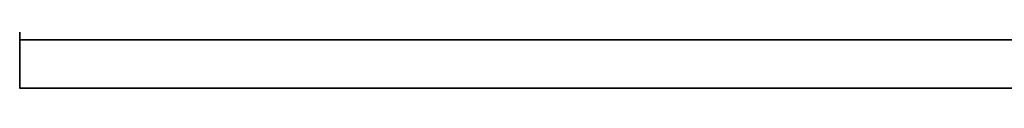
# Model space of a CAD drawing. Header units: millimetres. Extents: x -508 to 6708, y -110 to 248.
# Tile 3 of 256: x -322 to -281, y -39 to -37. Entities that reach past the tile are written whole.
import ezdxf

# ---------------------------------------------------------------- set-up
doc = ezdxf.new("R2010")
doc.units = ezdxf.units.MM
doc.layers.add('151', color=7, linetype='Continuous', true_color=0xffffff)

# ---------------------------------------------------------------- blocks, each defined once
blk = doc.blocks.new('UG_SURFACE_009')
at = {"layer": '151', "color": 252, "linetype": 'Continuous', "lineweight": 35}
for points in [[(-322, -26), (-322, -37.1), (-322, -39.1, 2)], [(-322, -39.1, 2), (-322, -39.1, 2030), (-322, -26, 2030), (-322, -26)], [(322, -39.1, 2030), (322, -26, 2030), (-322, -26, 2030), (-322, -39.1, 2030)], [(-322, -39.1, 2), (-322, -37.1), (322, -37.1), (322, -39.1, 2)], [(-322, -39.1, 2), (322, -39.1, 2), (322, -39.1, 2030), (-322, -39.1, 2030)]]:
    blk.add_3dface(points, dxfattribs=at)

msp = doc.modelspace()

# ---------------------------------------------------------------- linework, layer by layer
at = {"layer": '151', "color": 253, "linetype": 'Continuous', "lineweight": -3}
for p, q in [((-322, -26, 2030), (-322, -39.1, 2030)), ((-322, -26), (-322, -37.1)), ((-322, -37.1), (322, -37.1)), ((-322, -37.1), (-322, -39.1, 2)), ((322, -39.1, 2), (-322, -39.1, 2)), ((322, -39.1, 2030), (-322, -39.1, 2030)), ((-322, -39.1, 2), (-322, -39.1, 2030))]:
    msp.add_line(p, q, dxfattribs=at)

# ---------------------------------------------------------------- block references
msp.add_blockref('UG_SURFACE_009', (0, 0), dxfattribs=at)

doc.saveas('drawing.dxf')
